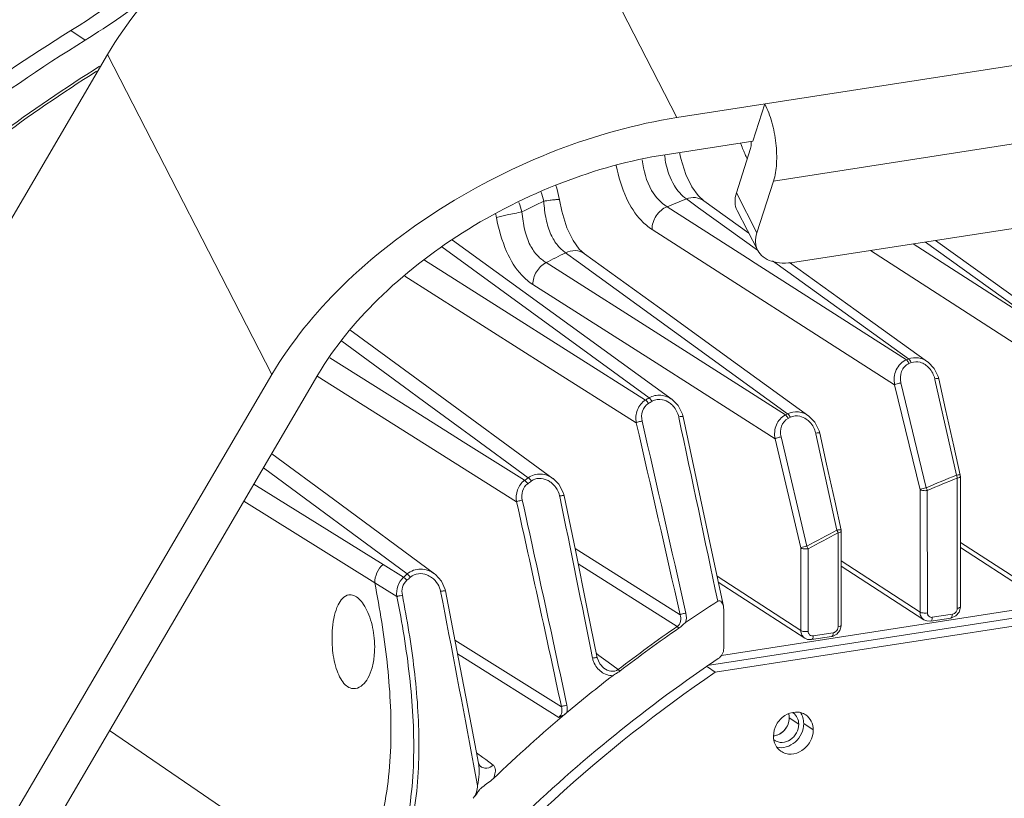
# Model space of a CAD drawing. Header units: millimetres. Extents: x 29170 to 33192, y 579 to 3108.
# Tile 61 of 256: x 30792 to 30881, y 1453 to 1524. Entities that reach past the tile are written whole.
import ezdxf

# ---------------------------------------------------------------- set-up
doc = ezdxf.new("R2010")
doc.units = ezdxf.units.MM
doc.layers.add('细实线', color=7, linetype='Continuous', lineweight=13)

msp = doc.modelspace()

# ---------------------------------------------------------------- linework, layer by layer
at = {"layer": '细实线'}
for p, q in [((30836.789, 1543.789), (30851.725, 1514.739)), ((30851.725, 1514.739), (31012.068, 1539.603)), ((30860.499, 1508.981), (31004.875, 1531.368)), ((30797.965, 1521.762), (30796.672, 1522.639)), ((30862.427, 1501.604), (30997.779, 1522.592)), ((30763.029, 1457.395), (30800.009, 1520.477)), ((30800.009, 1520.477), (30814.944, 1491.427)), ((30859.708, 1515.977), (30858.632, 1512.612)), ((30858.632, 1512.612), (30850.648, 1511.374)), ((30858.417, 1511.939), (30857.125, 1507.901)), ((30860.499, 1508.981), (30858.992, 1504.269)), ((30858.992, 1504.269), (30857.125, 1507.901)), ((30852.586, 1507.357), (30853.694, 1506.56)), ((30854.154, 1507.195), (30853.638, 1507.664)), ((30858.251, 1504.249), (30854.152, 1507.197)), ((30858.47, 1501.765), (30850.828, 1506.653)), ((30853.694, 1506.56), (30859.043, 1502.71)), ((30859.057, 1502.683), (30857.19, 1506.314)), ((30871.498, 1490.482), (30849.463, 1504.59)), ((30840.497, 1496.975), (30831.355, 1503.618)), ((30882.257, 1497.436), (30873.186, 1503.272)), ((30874.289, 1503.443), (30882.356, 1497.667)), ((30885.287, 1496.367), (30875.199, 1503.584)), ((30830.372, 1502.995), (30849.196, 1489.301)), ((30841.595, 1502.469), (30842.776, 1501.614)), ((30843.333, 1502.377), (30842.857, 1502.804)), ((30882.364, 1494.251), (30869.291, 1502.668)), ((30848.868, 1489.104), (30828.793, 1501.802)), ((30851.072, 1494.433), (30839.837, 1501.576)), ((30842.776, 1501.614), (30861.776, 1487.858)), ((30858.499, 1501.747), (30858.47, 1501.765)), ((30872.565, 1492.748), (30858.499, 1501.747)), ((30860.411, 1501.725), (30861.796, 1500.728)), ((30868.007, 1497.233), (30861.955, 1501.586)), ((30861.796, 1500.728), (30872.768, 1492.829)), ((30839.884, 1492.189), (30826.999, 1500.346)), ((30849.823, 1492.469), (30838.636, 1499.589)), ((30840.497, 1496.975), (30851.282, 1489.136)), ((30874.49, 1492.57), (30868.007, 1497.233)), ((30829.004, 1490.365), (30822.024, 1495.469)), ((30827.449, 1489.932), (30821.278, 1494.451)), ((30861.573, 1487.755), (30851.072, 1494.433)), ((30826.695, 1488.84), (30820.198, 1492.919)), ((30872.565, 1492.748), (30872.768, 1492.829)), ((30872.796, 1492.415), (30872.999, 1492.496)), ((30848.028, 1487.031), (30839.884, 1492.189)), ((30860.632, 1485.589), (30849.823, 1492.469)), ((30875.44, 1491.233), (30875.085, 1491.96)), ((30777.964, 1428.345), (30814.944, 1491.427)), ((30819.122, 1491.392), (30782.582, 1429.061)), ((30837.165, 1479.867), (30819.04, 1491.263)), ((30875.138, 1491.031), (30875.156, 1490.951)), ((30875.156, 1490.951), (30877.1, 1482.281)), ((30875.495, 1491.027), (30875.44, 1491.233)), ((30828.255, 1489.342), (30827.449, 1489.932)), ((30840.489, 1481.963), (30829.004, 1490.365)), ((30873.802, 1480.962), (30871.498, 1490.482)), ((30874.372, 1481.144), (30872.071, 1490.665)), ((30832.178, 1486.469), (30828.255, 1489.342)), ((30831.651, 1485.727), (30826.695, 1488.84)), ((30851.885, 1487.58), (30851.9, 1487.509)), ((30852.282, 1487.591), (30852.222, 1487.818)), ((30861.573, 1487.755), (30861.776, 1487.858)), ((30861.824, 1487.431), (30862.027, 1487.534)), ((30864.261, 1487.083), (30863.692, 1487.651)), ((30832.841, 1485.983), (30832.178, 1486.469)), ((30864.646, 1486.32), (30864.261, 1487.083)), ((30864.704, 1486.101), (30864.646, 1486.32)), ((30832.32, 1485.307), (30831.651, 1485.727)), ((30838.212, 1482.05), (30832.841, 1485.983)), ((30862.974, 1475.671), (30860.632, 1485.589)), ((30863.522, 1475.841), (30861.184, 1485.762)), ((30864.325, 1486.097), (30864.341, 1486.021)), ((30864.341, 1486.021), (30866.25, 1477.295)), ((30837.884, 1481.812), (30832.32, 1485.307)), ((30820.521, 1480.09), (30814.917, 1484.219)), ((30827.229, 1473.315), (30814.172, 1482.95)), ((30877.187, 1482.021), (30877.19, 1470.2)), ((30877.459, 1482.278), (30877.472, 1482.169)), ((30877.472, 1482.169), (30877.475, 1470.346)), ((30813.309, 1481.476), (30825.042, 1474.176)), ((30873.805, 1469.852), (30873.802, 1480.962)), ((30874.467, 1469.778), (30874.465, 1480.887)), ((30829.706, 1473.319), (30820.521, 1480.09)), ((30841.071, 1480.391), (30841.084, 1480.329)), ((30841.49, 1480.412), (30841.429, 1480.649)), ((30949, 1480.372), (30855.759, 1465.913)), ((30812.395, 1479.918), (30824.277, 1472.51)), ((30949.732, 1479.767), (30854.691, 1465.029)), ((30950.594, 1479.182), (30855.205, 1464.391)), ((30866.36, 1477.046), (30866.362, 1468.521)), ((30866.644, 1477.194), (30866.646, 1468.667)), ((30842.473, 1475.623), (30852.017, 1469.608)), ((30862.976, 1468.173), (30862.974, 1475.671)), ((30863.639, 1468.099), (30863.637, 1475.595)), ((30884.633, 1471.531), (30877.473, 1476.178)), ((30884.986, 1470.835), (30877.473, 1475.711)), ((30825.042, 1474.176), (30826.894, 1473.023)), ((30842.76, 1474.218), (30851.752, 1468.547)), ((30873.805, 1469.852), (30866.645, 1474.499)), ((30874.158, 1469.156), (30866.645, 1474.032)), ((30862.976, 1468.173), (30855.363, 1473.114)), ((30824.277, 1472.51), (30826.292, 1471.253)), ((30830.668, 1471.902), (30830.34, 1472.646)), ((30863.33, 1467.477), (30855.477, 1472.574)), ((30830.699, 1471.768), (30830.668, 1471.902)), ((30877.473, 1470.286), (30877.475, 1470.346)), ((30855.977, 1466.555), (30855.976, 1470.007)), ((30876.6, 1469.309), (30874.78, 1469.027)), ((30876.739, 1469.657), (30874.919, 1469.375)), ((30866.645, 1468.607), (30866.646, 1468.667)), ((30865.772, 1467.63), (30863.952, 1467.348)), ((30865.911, 1467.978), (30864.091, 1467.696)), ((30831.565, 1467.302), (30841.231, 1461.264)), ((30831.808, 1466.05), (30832.443, 1465.653)), ((30844.407, 1466.093), (30844.643, 1465.92)), ((30844.643, 1465.92), (30845.49, 1465.299)), ((30832.443, 1465.653), (30841.012, 1460.296)), ((30845.49, 1465.299), (30846.391, 1464.639)), ((30855.205, 1464.391), (30854.49, 1464.876)), ((30845.095, 1464.762), (30845.096, 1464.761)), ((30833.063, 1459.486), (30833.698, 1456.123)), ((30861.925, 1460.247), (30862.787, 1459.663)), ((30864.1, 1459.148), (30863.238, 1459.732)), ((30823.835, 1442.949), (30800.199, 1459.112)), ((30833.517, 1457.08), (30834.091, 1456.655)), ((30833.251, 1456.04), (30833.311, 1455.721)), ((30834.091, 1456.655), (30834.359, 1456.457)), ((30834.359, 1456.457), (30835.038, 1455.955)), ((30833.311, 1455.721), (30833.609, 1454.117))]:
    msp.add_line(p, q, dxfattribs=at)
for points in [[(30853.638, 1507.664), (30853.07, 1508.455), (30852.533, 1509.588), (30852.085, 1511.035), (30851.97, 1511.579)], [(30841.056, 1507.283), (30840.825, 1508.33), (30840.739, 1508.573)], [(30842.857, 1502.804), (30842.285, 1503.591), (30841.738, 1504.74), (30841.275, 1506.236), (30841.056, 1507.282)], [(30863.698, 1487.647), (30857.211, 1492.34), (30850.136, 1497.457), (30843.329, 1502.379)], [(30875.085, 1491.96), (30874.548, 1492.527), (30874.485, 1492.573)], [(30877.459, 1482.278), (30876.871, 1484.904), (30876.124, 1488.229), (30875.495, 1491.028)], [(30852.222, 1487.818), (30851.822, 1488.599), (30851.282, 1489.136)], [(30855.939, 1470.383), (30854.895, 1475.33), (30853.565, 1481.592), (30852.282, 1487.591)], [(30866.633, 1477.301), (30866.055, 1479.943), (30865.322, 1483.287), (30864.704, 1486.101)], [(30841.429, 1480.649), (30841.012, 1481.449), (30840.487, 1481.964)], [(30844.486, 1465.704), (30843.586, 1470.16), (30842.503, 1475.477), (30841.49, 1480.412)], [(30830.34, 1472.646), (30829.786, 1473.257), (30829.704, 1473.321)], [(30833.063, 1459.486), (30831.862, 1465.773), (30830.699, 1471.768)], [(30877.063, 1469.512), (30877.351, 1469.857), (30877.473, 1470.286)], [(30876.6, 1469.309), (30876.667, 1469.322), (30877.063, 1469.512)], [(30866.234, 1467.833), (30866.523, 1468.178), (30866.645, 1468.607)], [(30874.154, 1469.158), (30874.405, 1469.046), (30874.78, 1469.027)], [(30863.326, 1467.479), (30863.577, 1467.367), (30863.952, 1467.348)], [(30865.772, 1467.63), (30865.839, 1467.643), (30866.234, 1467.833)], [(30845.096, 1464.761), (30844.722, 1465.15), (30844.486, 1465.704)], [(30833.895, 1455.83), (30833.779, 1455.947), (30833.701, 1456.107), (30833.698, 1456.123)]]:
    msp.add_lwpolyline(points, dxfattribs=at)
for centre, radius, start, end in [((30757.912, 1586.513), 76.138, 301.7395, 307.61453), ((30869.223, 1516.463), 12.39, 199.02871, 200.12609), ((30868.426, 1516.166), 11.539, 200.10456, 202.84129), ((30867.45, 1515.758), 10.481, 202.85554, 204.54333), ((30866.74, 1515.433), 9.701, 204.53756, 207.21613), ((30823.353, 1502.807), 16.845, 14.95635, 18.02051), ((30822.272, 1501.84), 15.977, 15.73541, 19.0222), ((30901.144, 1380.71), 140.614, 115.9436, 116.84304), ((30901.056, 1383.711), 132.807, 111.40537, 112.22241), ((30825.548, 1503.816), 9.958, 10.73575, 12.75723), ((30903.301, 1378.754), 138.25, 116.50923, 117.32641), ((30925.813, 1361.427), 149.07, 120.92853, 121.07553), ((30925.95, 1361.326), 148.82, 120.92853, 121.07553), ((26838.705, 562.824), 4115.023, 12.732371, 12.981304), ((26465.362, 549.372), 4485.734, 11.854295, 12.071838), ((26705.239, 529.395), 4252.031, 12.774875, 13.015729), ((30928.513, 1357.339), 153.971, 125.90769, 126.05845), ((30923.453, 1367.237), 124.031, 111.94504, 113.31033), ((30923.448, 1367.208), 123.783, 111.94564, 113.31093), ((30875.727, 1481.667), 1.504, 16.20839, 24.07997), ((30875.944, 1481.731), 1.276, 13.20357, 16.1687), ((30928.645, 1357.245), 153.712, 125.90769, 126.05845), ((28210.598, 898.308), 2690.713, 12.079773, 12.48542), ((27876.4, 871.312), 3026.591, 11.325433, 11.608435), ((28149.464, 882.702), 2753.242, 12.130452, 12.526732), ((30925.729, 1362.423), 129.357, 117.37438, 118.74342), ((30864.724, 1476.458), 1.739, 22.81382, 28.75427), ((30866.143, 1477.194), 0.502, 0.03427, 12.30722), ((30925.731, 1362.391), 129.115, 117.37622, 118.74527), ((30864.985, 1476.567), 1.456, 19.25375, 22.82444), ((30931.188, 1353.973), 158.272, 131.05921, 131.21989), ((30931.316, 1353.884), 158.006, 131.05921, 131.21989), ((28764.915, 1069.645), 2104.119, 10.581706, 11.016821), ((30928.381, 1357.976), 134.395, 122.87531, 124.3671), ((30929.461, 1356.328), 136.499, 124.70138, 127.48657), ((30929.555, 1356.269), 136.392, 124.70163, 127.48705), ((30845.969, 1466.064), 1.952, 191.3887, 201.40933), ((30927.396, 1358.482), 129.047, 123.87165, 124.44156), ((30930.894, 1354.544), 138.649, 127.81458, 130.01971), ((30932.198, 1353), 140.67, 130.02196, 133.66781), ((30861.665, 1459.794), 1.088, 55.85416, 60.26323), ((30860.371, 1459.916), 1.314, 275.24526, 278.82), ((30861.207, 1459.118), 1.096, 231.09157, 235.84946)]:
    msp.add_arc(centre, radius, start, end, dxfattribs=at)
for points, knots in [([(30836.789, 1543.789), (30833.059, 1543.21), (30825.57, 1541.111), (30815.235, 1535.898), (30806.378, 1529.039), (30801.729, 1523.411), (30800.009, 1520.477)], [0, 0, 0, 0, 0.253176, 0.517074, 0.771882, 1, 1, 1, 1]), ([(30796.672, 1522.639), (30800.725, 1525.145), (30808.424, 1530.985), (30814.943, 1538.112), (30817.88, 1541.955)], [0, 0, 0, 0, 0.496254, 1, 1, 1, 1]), ([(30756.478, 1486.846), (30762.142, 1493.929), (30774.579, 1507.081), (30789.071, 1517.939), (30796.672, 1522.639)], [0, 0, 0, 0, 0.503671, 1, 1, 1, 1]), ([(30755.701, 1483.325), (30761.561, 1490.97), (30774.557, 1505.149), (30789.895, 1516.772), (30797.965, 1521.762)], [0, 0, 0, 0, 0.503742, 1, 1, 1, 1]), ([(30765.316, 1490.472), (30770.288, 1496.092), (30780.959, 1506.586), (30793.015, 1515.461), (30799.29, 1519.398)], [0, 0, 0, 0, 0.503231, 1, 1, 1, 1]), ([(30798.996, 1518.945), (30792.817, 1515.027), (30780.942, 1506.22), (30770.419, 1495.84), (30765.511, 1490.286)], [0, 0, 0, 0, 0.496758, 1, 1, 1, 1]), ([(30860.499, 1508.981), (30860.66, 1509.485), (30860.827, 1510.642), (30860.759, 1512.45), (30860.405, 1514.285), (30859.977, 1515.454), (30859.708, 1515.977)], [0, 0, 0, 0, 0.221298, 0.483304, 0.754196, 1, 1, 1, 1]), ([(30851.725, 1514.739), (30847.994, 1514.161), (30840.505, 1512.061), (30830.17, 1506.848), (30821.313, 1499.989), (30816.664, 1494.361), (30814.944, 1491.427)], [0, 0, 0, 0, 0.253176, 0.517074, 0.771882, 1, 1, 1, 1]), ([(30858.47, 1512.252), (30858.469, 1512.223), (30858.459, 1512.117), (30858.44, 1512.012), (30858.417, 1511.939)], [0, 0, 0, 0, 0.272601, 1, 1, 1, 1]), ([(30819.122, 1491.392), (30820.596, 1493.907), (30824.581, 1498.731), (30832.173, 1504.61), (30841.031, 1509.079), (30847.451, 1510.878), (30850.648, 1511.374)], [0, 0, 0, 0, 0.228118, 0.482926, 0.746824, 1, 1, 1, 1]), ([(30849.463, 1504.59), (30849.109, 1504.816), (30848.153, 1505.621), (30846.935, 1507.584), (30846.407, 1509.371), (30846.199, 1510.383)], [0, 0, 0, 0, 0.185552, 0.544534, 1, 1, 1, 1]), ([(30850.828, 1506.653), (30850.256, 1507.015), (30849.083, 1508.283), (30848.702, 1509.948), (30848.572, 1510.911)], [0, 0, 0, 0, 0.410659, 1, 1, 1, 1]), ([(30850.7, 1510.707), (30850.85, 1509.958), (30851.251, 1508.679), (30852.148, 1507.675), (30852.586, 1507.357)], [0, 0, 0, 0, 0.584864, 1, 1, 1, 1]), ([(30857.19, 1506.313), (30857.073, 1506.54), (30856.942, 1507.085), (30857.038, 1507.629), (30857.125, 1507.901)], [0, 0, 0, 0, 0.472335, 1, 1, 1, 1]), ([(30841.056, 1507.283), (30841.054, 1507.293), (30841.006, 1507.303), (30840.938, 1507.306), (30840.807, 1507.301), (30840.559, 1507.282), (30840.157, 1507.234), (30839.817, 1507.184), (30839.627, 1507.154)], [0, 0, 0, 0, 0.022315, 0.076604, 0.16381, 0.282314, 0.601171, 1, 1, 1, 1]), ([(30839.627, 1507.154), (30839.669, 1506.603), (30839.789, 1505.568), (30840.193, 1504.184), (30840.818, 1503.149), (30841.339, 1502.656), (30841.595, 1502.469)], [0, 0, 0, 0, 0.316661, 0.594532, 0.818407, 1, 1, 1, 1]), ([(30854.152, 1507.197), (30853.939, 1507.35), (30853.403, 1507.546), (30852.847, 1507.456), (30852.586, 1507.357)], [0, 0, 0, 0, 0.485555, 1, 1, 1, 1]), ([(30835.332, 1505.671), (30835.646, 1505.771), (30836.42, 1505.941), (30837.195, 1506.095), (30837.65, 1506.173)], [0, 0, 0, 0, 0.416624, 1, 1, 1, 1]), ([(30839.837, 1501.576), (30839.561, 1501.75), (30838.996, 1502.212), (30838.299, 1503.217), (30837.837, 1504.591), (30837.699, 1505.623), (30837.65, 1506.173)], [0, 0, 0, 0, 0.185048, 0.409677, 0.686143, 1, 1, 1, 1]), ([(30849.463, 1504.59), (30849.462, 1505.02), (30849.739, 1505.891), (30850.432, 1506.488), (30850.828, 1506.653)], [0, 0, 0, 0, 0.500796, 1, 1, 1, 1]), ([(30838.636, 1499.589), (30838.269, 1499.822), (30837.276, 1500.668), (30836.049, 1502.742), (30835.533, 1504.615), (30835.332, 1505.671)], [0, 0, 0, 0, 0.184189, 0.544901, 1, 1, 1, 1]), ([(30858.992, 1504.269), (30858.905, 1503.998), (30858.809, 1503.454), (30858.94, 1502.909), (30859.057, 1502.682)], [0, 0, 0, 0, 0.527665, 1, 1, 1, 1]), ([(30843.329, 1502.379), (30843.094, 1502.549), (30842.487, 1502.753), (30841.874, 1502.605), (30841.595, 1502.469)], [0, 0, 0, 0, 0.483154, 1, 1, 1, 1]), ([(30859.057, 1502.682), (30859.174, 1502.455), (30859.543, 1502.03), (30860.346, 1501.647), (30861.34, 1501.496), (30862.054, 1501.546), (30862.427, 1501.604)], [0, 0, 0, 0, 0.204268, 0.4327, 0.698017, 1, 1, 1, 1]), ([(30838.636, 1499.589), (30838.635, 1499.989), (30838.874, 1500.801), (30839.481, 1501.389), (30839.837, 1501.576)], [0, 0, 0, 0, 0.498856, 1, 1, 1, 1]), ([(30871.498, 1490.482), (30871.413, 1490.927), (30871.474, 1491.656), (30871.983, 1492.412), (30872.362, 1492.666), (30872.565, 1492.748)], [0, 0, 0, 0, 0.506021, 0.755074, 1, 1, 1, 1]), ([(30872.565, 1492.748), (30872.586, 1492.733), (30872.686, 1492.639), (30872.751, 1492.516), (30872.796, 1492.415)], [0, 0, 0, 0, 0.187466, 1, 1, 1, 1]), ([(30872.768, 1492.829), (30873.043, 1492.938), (30873.671, 1493.001), (30874.24, 1492.749), (30874.485, 1492.573)], [0, 0, 0, 0, 0.494318, 1, 1, 1, 1]), ([(30872.768, 1492.829), (30872.789, 1492.815), (30872.889, 1492.72), (30872.954, 1492.597), (30872.999, 1492.496)], [0, 0, 0, 0, 0.187469, 1, 1, 1, 1]), ([(30872.071, 1490.665), (30871.99, 1490.999), (30871.995, 1491.554), (30872.352, 1492.152), (30872.64, 1492.352), (30872.796, 1492.415)], [0, 0, 0, 0, 0.504999, 0.753315, 1, 1, 1, 1]), ([(30875.495, 1491.027), (30875.493, 1491.039), (30875.449, 1491.055), (30875.336, 1491.057), (30875.222, 1491.045), (30875.138, 1491.031)], [0, 0, 0, 0, 0.098781, 0.305416, 1, 1, 1, 1]), ([(30871.498, 1490.482), (30871.569, 1490.527), (30871.763, 1490.592), (30871.956, 1490.643), (30872.071, 1490.665)], [0, 0, 0, 0, 0.421011, 1, 1, 1, 1]), ([(30848.028, 1487.031), (30847.958, 1487.42), (30848.007, 1488.244), (30848.538, 1488.904), (30848.868, 1489.104)], [0, 0, 0, 0, 0.505875, 1, 1, 1, 1]), ([(30848.868, 1489.104), (30848.889, 1489.089), (30848.993, 1488.998), (30849.074, 1488.884), (30849.134, 1488.788)], [0, 0, 0, 0, 0.187122, 1, 1, 1, 1]), ([(30849.196, 1489.301), (30849.505, 1489.486), (30850.272, 1489.65), (30850.98, 1489.355), (30851.277, 1489.14)], [0, 0, 0, 0, 0.496085, 1, 1, 1, 1]), ([(30849.196, 1489.301), (30849.217, 1489.286), (30849.321, 1489.195), (30849.402, 1489.08), (30849.461, 1488.985)], [0, 0, 0, 0, 0.187127, 1, 1, 1, 1]), ([(30848.562, 1487.194), (30848.495, 1487.487), (30848.49, 1488.114), (30848.882, 1488.637), (30849.134, 1488.788)], [0, 0, 0, 0, 0.505412, 1, 1, 1, 1]), ([(30861.776, 1487.858), (30862.071, 1488.007), (30862.775, 1488.122), (30863.419, 1487.848), (30863.692, 1487.651)], [0, 0, 0, 0, 0.495321, 1, 1, 1, 1]), ([(30848.028, 1487.031), (30848.096, 1487.07), (30848.275, 1487.127), (30848.455, 1487.173), (30848.562, 1487.194)], [0, 0, 0, 0, 0.416232, 1, 1, 1, 1]), ([(30852.282, 1487.591), (30852.279, 1487.603), (30852.228, 1487.615), (30852.106, 1487.613), (30851.977, 1487.596), (30851.885, 1487.58)], [0, 0, 0, 0, 0.092195, 0.301121, 1, 1, 1, 1]), ([(30860.632, 1485.589), (30860.556, 1486.003), (30860.61, 1486.883), (30861.21, 1487.569), (30861.573, 1487.755)], [0, 0, 0, 0, 0.507984, 1, 1, 1, 1]), ([(30861.184, 1485.762), (30861.11, 1486.073), (30861.103, 1486.743), (30861.547, 1487.29), (30861.824, 1487.431)], [0, 0, 0, 0, 0.507596, 1, 1, 1, 1]), ([(30861.573, 1487.755), (30861.595, 1487.74), (30861.697, 1487.647), (30861.771, 1487.529), (30861.824, 1487.431)], [0, 0, 0, 0, 0.187246, 1, 1, 1, 1]), ([(30861.776, 1487.858), (30861.798, 1487.843), (30861.9, 1487.75), (30861.974, 1487.632), (30862.027, 1487.534)], [0, 0, 0, 0, 0.187244, 1, 1, 1, 1]), ([(30860.632, 1485.589), (30860.701, 1485.631), (30860.887, 1485.692), (30861.073, 1485.74), (30861.184, 1485.762)], [0, 0, 0, 0, 0.418333, 1, 1, 1, 1]), ([(30864.704, 1486.101), (30864.701, 1486.113), (30864.654, 1486.127), (30864.535, 1486.127), (30864.413, 1486.112), (30864.325, 1486.097)], [0, 0, 0, 0, 0.095349, 0.303195, 1, 1, 1, 1]), ([(30837.165, 1479.867), (30837.103, 1480.224), (30837.146, 1480.977), (30837.596, 1481.601), (30837.884, 1481.812)], [0, 0, 0, 0, 0.503909, 1, 1, 1, 1]), ([(30837.884, 1481.812), (30837.906, 1481.797), (30838.012, 1481.708), (30838.101, 1481.599), (30838.169, 1481.508)], [0, 0, 0, 0, 0.187021, 1, 1, 1, 1]), ([(30838.212, 1482.05), (30838.534, 1482.282), (30839.374, 1482.516), (30840.163, 1482.201), (30840.487, 1481.964)], [0, 0, 0, 0, 0.497038, 1, 1, 1, 1]), ([(30838.212, 1482.05), (30838.233, 1482.035), (30838.34, 1481.946), (30838.429, 1481.837), (30838.496, 1481.746)], [0, 0, 0, 0, 0.187023, 1, 1, 1, 1]), ([(30838.496, 1481.746), (30838.697, 1481.892), (30839.205, 1482.057), (30839.713, 1481.936), (30839.941, 1481.83)], [0, 0, 0, 0, 0.496255, 1, 1, 1, 1]), ([(30877.33, 1482.306), (30877.313, 1482.305), (30877.236, 1482.301), (30877.159, 1482.291), (30877.099, 1482.28)], [0, 0, 0, 0, 0.215908, 1, 1, 1, 1]), ([(30877.187, 1482.023), (30877.258, 1482.034), (30877.359, 1482.051), (30877.472, 1482.131), (30877.471, 1482.169)], [0, 0, 0, 0, 0.650999, 1, 1, 1, 1]), ([(30877.459, 1482.278), (30877.456, 1482.292), (30877.4, 1482.308), (30877.361, 1482.307), (30877.33, 1482.306)], [0, 0, 0, 0, 0.314133, 1, 1, 1, 1]), ([(30837.679, 1480.016), (30837.619, 1480.285), (30837.617, 1480.859), (30837.949, 1481.349), (30838.169, 1481.508)], [0, 0, 0, 0, 0.503487, 1, 1, 1, 1]), ([(30874.371, 1481.143), (30874.313, 1481.135), (30874.176, 1481.099), (30873.981, 1481.051), (30873.856, 1480.984), (30873.802, 1480.962)], [0, 0, 0, 0, 0.292525, 0.709009, 1, 1, 1, 1]), ([(30873.802, 1480.962), (30873.885, 1480.908), (30874.116, 1480.868), (30874.34, 1480.869), (30874.465, 1480.888)], [0, 0, 0, 0, 0.439135, 1, 1, 1, 1]), ([(30837.165, 1479.867), (30837.231, 1479.901), (30837.403, 1479.953), (30837.576, 1479.996), (30837.679, 1480.016)], [0, 0, 0, 0, 0.413768, 1, 1, 1, 1]), ([(30841.49, 1480.412), (30841.487, 1480.424), (30841.431, 1480.431), (30841.355, 1480.43), (30841.221, 1480.416), (30841.124, 1480.401), (30841.071, 1480.391)], [0, 0, 0, 0, 0.087967, 0.298293, 0.616129, 1, 1, 1, 1]), ([(30866.492, 1477.324), (30866.474, 1477.324), (30866.393, 1477.318), (30866.312, 1477.306), (30866.249, 1477.295)], [0, 0, 0, 0, 0.217685, 1, 1, 1, 1]), ([(30866.632, 1477.301), (30866.63, 1477.315), (30866.567, 1477.327), (30866.526, 1477.326), (30866.492, 1477.324)], [0, 0, 0, 0, 0.305157, 1, 1, 1, 1]), ([(30866.36, 1477.048), (30866.431, 1477.059), (30866.532, 1477.076), (30866.644, 1477.155), (30866.644, 1477.194)], [0, 0, 0, 0, 0.651, 1, 1, 1, 1]), ([(30863.52, 1475.84), (30863.465, 1475.832), (30863.333, 1475.798), (30863.146, 1475.753), (30863.026, 1475.69), (30862.974, 1475.67)], [0, 0, 0, 0, 0.295859, 0.711006, 1, 1, 1, 1]), ([(30862.974, 1475.67), (30863.057, 1475.617), (30863.289, 1475.577), (30863.513, 1475.577), (30863.637, 1475.597)], [0, 0, 0, 0, 0.439135, 1, 1, 1, 1]), ([(30825.042, 1474.176), (30824.807, 1473.965), (30824.426, 1473.447), (30824.278, 1472.819), (30824.277, 1472.51)], [0, 0, 0, 0, 0.504761, 1, 1, 1, 1]), ([(30827.229, 1473.315), (30827.558, 1473.6), (30828.473, 1473.917), (30829.35, 1473.581), (30829.704, 1473.321)], [0, 0, 0, 0, 0.498106, 1, 1, 1, 1]), ([(30826.292, 1471.253), (30826.243, 1471.572), (30826.285, 1472.241), (30826.654, 1472.811), (30826.894, 1473.023)], [0, 0, 0, 0, 0.502275, 1, 1, 1, 1]), ([(30826.894, 1473.023), (30826.916, 1473.008), (30827.025, 1472.921), (30827.122, 1472.819), (30827.197, 1472.734)], [0, 0, 0, 0, 0.186959, 1, 1, 1, 1]), ([(30827.229, 1473.315), (30827.25, 1473.3), (30827.359, 1473.213), (30827.456, 1473.111), (30827.531, 1473.026)], [0, 0, 0, 0, 0.186961, 1, 1, 1, 1]), ([(30827.531, 1473.026), (30827.724, 1473.195), (30828.235, 1473.409), (30828.767, 1473.322), (30829.009, 1473.229)], [0, 0, 0, 0, 0.497529, 1, 1, 1, 1]), ([(30824.277, 1472.51), (30824.744, 1470.138), (30825.514, 1465.361), (30825.871, 1459.309), (30825.556, 1454.476), (30824.913, 1450.894), (30823.741, 1447.438), (30822.486, 1445.336), (30821.745, 1444.378)], [0, 0, 0, 0, 0.249842, 0.499634, 0.624635, 0.749677, 0.874786, 1, 1, 1, 1]), ([(30826.785, 1471.379), (30826.737, 1471.62), (30826.742, 1472.13), (30827.014, 1472.574), (30827.197, 1472.734)], [0, 0, 0, 0, 0.501953, 1, 1, 1, 1]), ([(30820.442, 1468.412), (30820.478, 1468.8), (30820.594, 1469.522), (30820.924, 1470.602), (30821.482, 1471.347), (30821.919, 1471.416)], [0, 0, 0, 0, 0.334978, 0.619165, 1, 1, 1, 1]), ([(30821.919, 1471.416), (30822.07, 1471.439), (30822.419, 1471.387), (30822.886, 1471.053), (30823.313, 1470.516), (30823.84, 1469.502), (30824.251, 1467.95), (30824.302, 1466.621), (30824.24, 1465.948)], [0, 0, 0, 0, 0.070975, 0.155711, 0.261265, 0.387673, 0.685138, 1, 1, 1, 1]), ([(30823.835, 1442.949), (30824.585, 1443.909), (30825.835, 1446.029), (30827.007, 1449.506), (30827.639, 1453.112), (30827.938, 1457.974), (30827.558, 1464.063), (30826.768, 1468.867), (30826.292, 1471.253)], [0, 0, 0, 0, 0.125123, 0.250177, 0.375198, 0.500204, 0.750059, 1, 1, 1, 1]), ([(30825.464, 1444.646), (30826.578, 1446.62), (30827.988, 1451.035), (30828.452, 1457.852), (30827.966, 1464.664), (30827.226, 1469.151), (30826.785, 1471.379)], [0, 0, 0, 0, 0.249612, 0.499647, 0.7498, 1, 1, 1, 1]), ([(30826.292, 1471.253), (30826.319, 1471.264), (30826.481, 1471.318), (30826.647, 1471.354), (30826.785, 1471.379)], [0, 0, 0, 0, 0.172573, 1, 1, 1, 1]), ([(30830.698, 1471.768), (30830.696, 1471.78), (30830.634, 1471.781), (30830.558, 1471.78), (30830.415, 1471.763), (30830.314, 1471.746), (30830.257, 1471.736)], [0, 0, 0, 0, 0.0835, 0.295536, 0.616155, 1, 1, 1, 1]), ([(30855.939, 1470.383), (30855.925, 1470.45), (30855.888, 1470.583), (30855.798, 1470.762), (30855.642, 1470.912), (30855.487, 1470.885), (30855.43, 1470.848)], [0, 0, 0, 0, 0.256238, 0.505149, 0.746449, 1, 1, 1, 1]), ([(30877.474, 1470.346), (30877.475, 1470.308), (30877.362, 1470.228), (30877.261, 1470.211), (30877.19, 1470.2)], [0, 0, 0, 0, 0.349036, 1, 1, 1, 1]), ([(30851.752, 1468.547), (30851.91, 1468.655), (30852.129, 1469.026), (30852.075, 1469.424), (30852.017, 1469.608)], [0, 0, 0, 0, 0.498756, 1, 1, 1, 1]), ([(30852.017, 1469.608), (30852.084, 1469.644), (30852.26, 1469.698), (30852.436, 1469.743), (30852.54, 1469.764)], [0, 0, 0, 0, 0.414942, 1, 1, 1, 1]), ([(30874.154, 1469.158), (30874.046, 1469.229), (30873.861, 1469.441), (30873.805, 1469.714), (30873.805, 1469.852)], [0, 0, 0, 0, 0.484502, 1, 1, 1, 1]), ([(30873.805, 1469.852), (30873.887, 1469.798), (30874.119, 1469.758), (30874.343, 1469.759), (30874.467, 1469.778)], [0, 0, 0, 0, 0.439135, 1, 1, 1, 1]), ([(30874.78, 1469.027), (30874.828, 1469.034), (30874.914, 1469.167), (30874.919, 1469.293), (30874.919, 1469.375)], [0, 0, 0, 0, 0.372083, 1, 1, 1, 1]), ([(30876.6, 1469.309), (30876.648, 1469.317), (30876.734, 1469.449), (30876.739, 1469.575), (30876.739, 1469.657)], [0, 0, 0, 0, 0.372213, 1, 1, 1, 1]), ([(30822.538, 1462.91), (30822.378, 1462.885), (30822.017, 1462.926), (30821.541, 1463.264), (30821.142, 1463.813), (30820.687, 1464.847), (30820.39, 1466.416), (30820.379, 1467.736), (30820.442, 1468.412)], [0, 0, 0, 0, 0.07551, 0.160547, 0.264197, 0.388396, 0.683911, 1, 1, 1, 1]), ([(30851.752, 1468.547), (30851.764, 1468.539), (30851.82, 1468.496), (30851.869, 1468.444), (30851.906, 1468.401)], [0, 0, 0, 0, 0.198944, 1, 1, 1, 1]), ([(30851.906, 1468.401), (30852.015, 1468.476), (30852.219, 1468.646), (30852.407, 1468.835), (30852.516, 1468.91)], [0, 0, 0, 0, 0.499129, 1, 1, 1, 1]), ([(30866.646, 1468.667), (30866.647, 1468.629), (30866.534, 1468.549), (30866.433, 1468.532), (30866.362, 1468.521)], [0, 0, 0, 0, 0.349036, 1, 1, 1, 1]), ([(30863.326, 1467.479), (30863.218, 1467.55), (30863.033, 1467.762), (30862.976, 1468.035), (30862.976, 1468.173)], [0, 0, 0, 0, 0.484502, 1, 1, 1, 1]), ([(30862.976, 1468.173), (30863.059, 1468.119), (30863.291, 1468.079), (30863.515, 1468.079), (30863.639, 1468.099)], [0, 0, 0, 0, 0.439135, 1, 1, 1, 1]), ([(30863.952, 1467.348), (30864, 1467.355), (30864.086, 1467.488), (30864.091, 1467.614), (30864.091, 1467.696)], [0, 0, 0, 0, 0.372083, 1, 1, 1, 1]), ([(30865.772, 1467.63), (30865.82, 1467.638), (30865.906, 1467.77), (30865.911, 1467.896), (30865.911, 1467.978)], [0, 0, 0, 0, 0.372213, 1, 1, 1, 1]), ([(30824.24, 1465.948), (30824.203, 1465.557), (30824.073, 1464.824), (30823.659, 1463.706), (30823.015, 1462.984), (30822.538, 1462.91)], [0, 0, 0, 0, 0.323122, 0.602768, 1, 1, 1, 1]), ([(30844.485, 1465.704), (30844.483, 1465.716), (30844.424, 1465.721), (30844.348, 1465.72), (30844.209, 1465.704), (30844.11, 1465.688), (30844.056, 1465.678)], [0, 0, 0, 0, 0.08575, 0.296901, 0.616115, 1, 1, 1, 1]), ([(30855.473, 1465.628), (30855.625, 1465.73), (30855.878, 1466.01), (30855.977, 1466.376), (30855.977, 1466.555)], [0, 0, 0, 0, 0.504204, 1, 1, 1, 1]), ([(30820.548, 1431.447), (30825.187, 1437.982), (30835.547, 1450.2), (30847.882, 1460.43), (30854.411, 1464.907)], [0, 0, 0, 0, 0.503045, 1, 1, 1, 1]), ([(30855.205, 1464.391), (30844.951, 1457.414), (30826.293, 1440.337), (30812.927, 1418.887), (30807.816, 1407.452)], [0, 0, 0, 0, 0.497549, 1, 1, 1, 1]), ([(30845.096, 1464.761), (30845.282, 1464.626), (30845.704, 1464.416), (30846.212, 1464.5), (30846.391, 1464.639)], [0, 0, 0, 0, 0.503652, 1, 1, 1, 1]), ([(30845.887, 1464.077), (30845.99, 1464.157), (30846.225, 1464.275), (30846.445, 1464.416), (30846.549, 1464.495)], [0, 0, 0, 0, 0.498962, 1, 1, 1, 1]), ([(30846.391, 1464.639), (30846.403, 1464.631), (30846.46, 1464.588), (30846.51, 1464.537), (30846.549, 1464.495)], [0, 0, 0, 0, 0.198615, 1, 1, 1, 1]), ([(30841.012, 1460.296), (30841.145, 1460.407), (30841.323, 1460.741), (30841.281, 1461.098), (30841.231, 1461.264)], [0, 0, 0, 0, 0.500541, 1, 1, 1, 1]), ([(30841.231, 1461.264), (30841.258, 1461.276), (30841.421, 1461.335), (30841.591, 1461.374), (30841.731, 1461.402)], [0, 0, 0, 0, 0.172224, 1, 1, 1, 1]), ([(30841.736, 1460.725), (30841.573, 1460.588), (30841.332, 1460.436), (30841.075, 1460.322), (30841.012, 1460.296)], [0, 0, 0, 0, 0.757914, 1, 1, 1, 1]), ([(30860.491, 1458.588), (30860.491, 1458.949), (30860.695, 1459.686), (30861.439, 1460.512), (30862.311, 1460.824), (30862.986, 1460.75), (30863.287, 1460.612), (30863.419, 1460.523)], [0, 0, 0, 0, 0.258532, 0.521314, 0.768693, 0.885877, 1, 1, 1, 1]), ([(30861.925, 1460.247), (30861.925, 1460.281), (30861.921, 1460.412), (30861.898, 1460.543), (30861.871, 1460.638)], [0, 0, 0, 0, 0.253863, 1, 1, 1, 1]), ([(30862.787, 1459.663), (30862.787, 1459.866), (30862.705, 1460.27), (30862.434, 1460.586), (30862.275, 1460.694)], [0, 0, 0, 0, 0.5147, 1, 1, 1, 1]), ([(30862.936, 1460.733), (30863.035, 1460.593), (30863.19, 1460.268), (30863.238, 1459.913), (30863.238, 1459.732)], [0, 0, 0, 0, 0.488741, 1, 1, 1, 1]), ([(30863.419, 1460.523), (30863.63, 1460.379), (30863.99, 1459.957), (30864.1, 1459.419), (30864.1, 1459.148)], [0, 0, 0, 0, 0.485359, 1, 1, 1, 1]), ([(30860.484, 1458.608), (30860.673, 1458.624), (30861.056, 1458.745), (30861.526, 1459.125), (30861.845, 1459.647), (30861.925, 1460.05), (30861.925, 1460.247)], [0, 0, 0, 0, 0.240026, 0.493023, 0.750003, 1, 1, 1, 1]), ([(30860.572, 1458.618), (30860.938, 1458.675), (30861.638, 1459.107), (30861.925, 1459.869), (30861.925, 1460.247)], [0, 0, 0, 0, 0.494368, 1, 1, 1, 1]), ([(30860.592, 1458.211), (30860.691, 1458.144), (30860.916, 1458.041), (30861.423, 1457.986), (30862.076, 1458.22), (30862.635, 1458.839), (30862.787, 1459.391), (30862.787, 1459.663)], [0, 0, 0, 0, 0.114124, 0.231311, 0.478692, 0.741458, 1, 1, 1, 1]), ([(30863.238, 1459.732), (30863.239, 1459.421), (30863.088, 1458.786), (30862.513, 1458.016), (30861.7, 1457.546), (30861.076, 1457.517), (30860.798, 1457.583)], [0, 0, 0, 0, 0.254437, 0.515012, 0.766325, 1, 1, 1, 1]), ([(30861.173, 1457.213), (30860.961, 1457.356), (30860.601, 1457.779), (30860.491, 1458.317), (30860.491, 1458.588)], [0, 0, 0, 0, 0.485359, 1, 1, 1, 1]), ([(30864.1, 1459.148), (30864.101, 1458.786), (30863.897, 1458.049), (30863.152, 1457.224), (30862.28, 1456.912), (30861.605, 1456.985), (30861.305, 1457.123), (30861.173, 1457.213)], [0, 0, 0, 0, 0.258532, 0.521314, 0.768693, 0.885877, 1, 1, 1, 1]), ([(30833.698, 1456.123), (30833.758, 1455.801), (30833.778, 1455.124), (30833.703, 1454.449), (30833.609, 1454.117)], [0, 0, 0, 0, 0.486913, 1, 1, 1, 1]), ([(30834.273, 1455.681), (30834.339, 1455.674), (30834.617, 1455.678), (30834.884, 1455.814), (30835.038, 1455.955)], [0, 0, 0, 0, 0.240723, 1, 1, 1, 1]), ([(30835.038, 1455.955), (30835.108, 1455.903), (30835.249, 1455.692), (30835.245, 1455.249), (30835.142, 1454.927), (30835.069, 1454.755)], [0, 0, 0, 0, 0.206043, 0.560483, 1, 1, 1, 1]), ([(30835.069, 1454.755), (30834.912, 1454.605), (30834.569, 1454.34), (30834.12, 1454.036), (30833.8, 1453.738), (30833.538, 1453.385), (30833.364, 1453.101), (30833.208, 1452.946)], [0, 0, 0, 0, 0.248721, 0.496443, 0.621721, 0.747922, 1, 1, 1, 1]), ([(30833.208, 1452.946), (30833.357, 1453.094), (30833.567, 1453.484), (30833.599, 1453.906), (30833.609, 1454.117)], [0, 0, 0, 0, 0.498284, 1, 1, 1, 1])]:
    msp.add_open_spline(points, degree=3, knots=knots, dxfattribs=at)
for points in [[(30858.464, 1512.585), (30858.474, 1512.474), (30858.477, 1512.363), (30858.47, 1512.252)], [(30850.589, 1511.359), (30850.621, 1511.141), (30850.657, 1510.923), (30850.7, 1510.707)], [(30872.999, 1492.496), (30873.254, 1492.598), (30873.557, 1492.601), (30873.821, 1492.526)], [(30873.821, 1492.526), (30873.979, 1492.481), (30874.13, 1492.409), (30874.267, 1492.319)], [(30874.267, 1492.319), (30874.404, 1492.229), (30874.529, 1492.12), (30874.639, 1491.998)], [(30874.639, 1491.998), (30874.882, 1491.729), (30875.059, 1491.385), (30875.138, 1491.031)], [(30849.461, 1488.985), (30849.735, 1489.149), (30850.094, 1489.195), (30850.407, 1489.13)], [(30850.407, 1489.13), (30850.632, 1489.084), (30850.85, 1488.985), (30851.039, 1488.854)], [(30851.039, 1488.854), (30851.167, 1488.765), (30851.285, 1488.66), (30851.39, 1488.544)], [(30851.39, 1488.544), (30851.631, 1488.275), (30851.809, 1487.933), (30851.885, 1487.58)], [(30862.027, 1487.534), (30862.286, 1487.665), (30862.61, 1487.693), (30862.894, 1487.63)], [(30862.894, 1487.63), (30863.099, 1487.584), (30863.297, 1487.493), (30863.471, 1487.375)], [(30863.471, 1487.375), (30863.585, 1487.297), (30863.691, 1487.207), (30863.786, 1487.107)], [(30863.786, 1487.107), (30863.919, 1486.968), (30864.033, 1486.809), (30864.124, 1486.639)], [(30864.124, 1486.639), (30864.215, 1486.469), (30864.283, 1486.285), (30864.325, 1486.097)], [(30839.941, 1481.83), (30840.058, 1481.776), (30840.169, 1481.71), (30840.273, 1481.633)], [(30840.273, 1481.633), (30840.45, 1481.502), (30840.607, 1481.34), (30840.734, 1481.16)], [(30840.734, 1481.16), (30840.896, 1480.932), (30841.015, 1480.665), (30841.071, 1480.391)], [(30874.465, 1480.888), (30874.442, 1480.976), (30874.41, 1481.061), (30874.371, 1481.143)], [(30863.637, 1475.597), (30863.605, 1475.681), (30863.565, 1475.762), (30863.52, 1475.84)], [(30829.009, 1473.229), (30829.163, 1473.169), (30829.31, 1473.088), (30829.444, 1472.991)], [(30829.444, 1472.991), (30829.671, 1472.827), (30829.867, 1472.612), (30830.011, 1472.372)], [(30830.011, 1472.372), (30830.128, 1472.177), (30830.214, 1471.959), (30830.257, 1471.736)], [(30855.976, 1470.007), (30855.976, 1470.133), (30855.965, 1470.26), (30855.939, 1470.383)], [(30877.19, 1470.2), (30877.19, 1470.112), (30877.166, 1470.022), (30877.124, 1469.944)], [(30852.516, 1468.91), (30852.602, 1469.182), (30852.603, 1469.486), (30852.54, 1469.764)], [(30874.481, 1469.666), (30874.472, 1469.702), (30874.467, 1469.74), (30874.467, 1469.778)], [(30874.516, 1469.571), (30874.501, 1469.601), (30874.489, 1469.633), (30874.481, 1469.666)], [(30874.685, 1469.407), (30874.614, 1469.441), (30874.553, 1469.502), (30874.516, 1469.571)], [(30874.919, 1469.375), (30874.841, 1469.363), (30874.756, 1469.373), (30874.685, 1469.407)], [(30876.849, 1469.688), (30876.814, 1469.674), (30876.777, 1469.663), (30876.739, 1469.657)], [(30877.124, 1469.944), (30877.065, 1469.833), (30876.964, 1469.737), (30876.849, 1469.688)], [(30866.362, 1468.521), (30866.362, 1468.433), (30866.338, 1468.342), (30866.296, 1468.265)], [(30863.653, 1467.987), (30863.644, 1468.023), (30863.639, 1468.061), (30863.639, 1468.099)], [(30863.688, 1467.892), (30863.673, 1467.922), (30863.661, 1467.954), (30863.653, 1467.987)], [(30863.857, 1467.728), (30863.786, 1467.762), (30863.725, 1467.823), (30863.688, 1467.892)], [(30864.091, 1467.696), (30864.013, 1467.684), (30863.928, 1467.694), (30863.857, 1467.728)], [(30866.02, 1468.009), (30865.985, 1467.995), (30865.948, 1467.984), (30865.911, 1467.978)], [(30866.296, 1468.265), (30866.237, 1468.154), (30866.136, 1468.057), (30866.02, 1468.009)], [(30844.152, 1465.351), (30844.227, 1465.159), (30844.332, 1464.977), (30844.46, 1464.816)], [(30844.46, 1464.816), (30844.577, 1464.669), (30844.714, 1464.537), (30844.865, 1464.427)], [(30844.865, 1464.427), (30845.156, 1464.215), (30845.527, 1464.076), (30845.887, 1464.077)], [(30841.736, 1460.725), (30841.783, 1460.946), (30841.778, 1461.182), (30841.731, 1461.402)], [(30861.925, 1460.247), (30861.925, 1460.379), (30861.907, 1460.511), (30861.871, 1460.637)], [(30833.902, 1455.825), (30834.008, 1455.746), (30834.141, 1455.696), (30834.273, 1455.681)]]:
    msp.add_open_spline(points, degree=3, dxfattribs=at)

doc.saveas('drawing.dxf')
